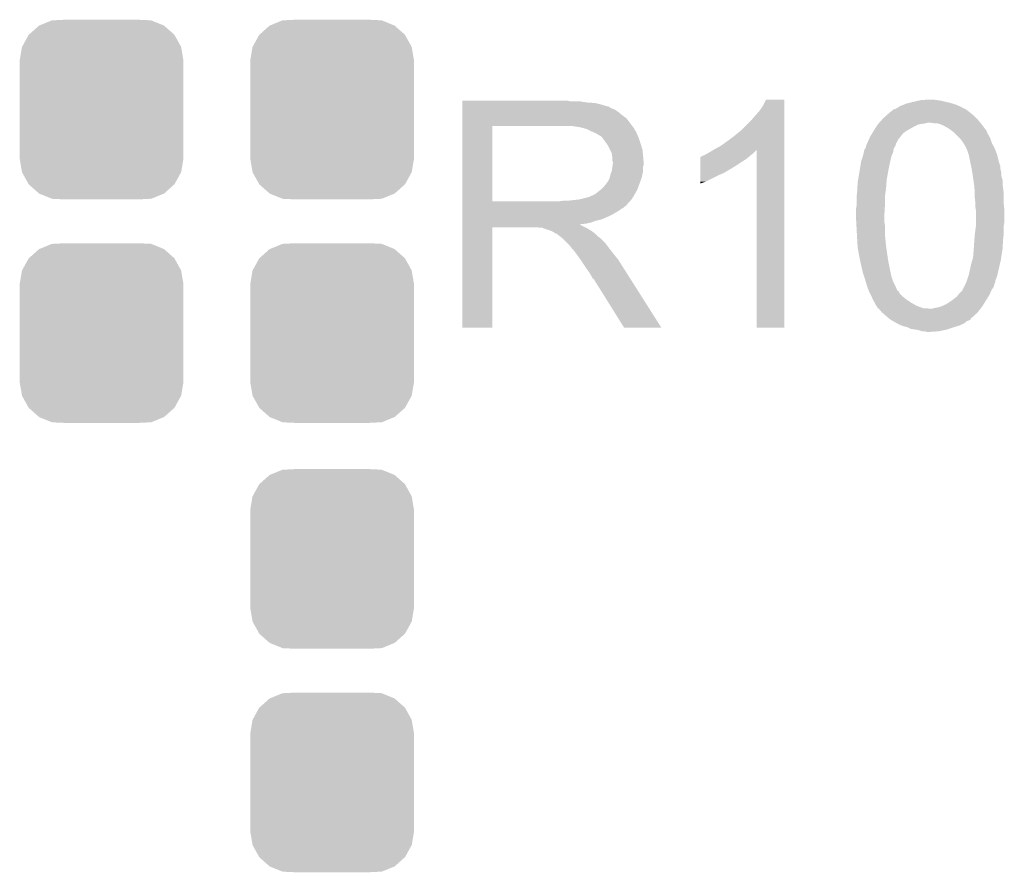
# Model space of a CAD drawing. Extents: x -4 to 126, y -8 to 66.
# Tile 89 of 256: x 43.92 to 48.15, y -1.17 to 2.49. Entities that reach past the tile are written whole.
import ezdxf

# ---------------------------------------------------------------- set-up
doc = ezdxf.new("R2010")
doc.units = 0
doc.layers.get('0').update_dxf_attribs({"linetype": 'CONTINUOUS'})
doc.layers.add('CLICKER_2_FOR_TMPM4L4A_V104_GTO', color=11, linetype='CONTINUOUS')
doc.layers.add('CLICKER_2_FOR_TMPM4L4A_V104_GTS', color=8, linetype='CONTINUOUS')

# ---------------------------------------------------------------- blocks, each defined once
blk = doc.blocks.new('CUSTOM_193')
for points in [[(-0.267216, 0.361152), (-0.213724, 0.383108), (0.26779, 0.361152), (0.21312, 0.383108)], [(-0.213724, 0.383108), (-0.20803, 0.383392), (0.21312, 0.383108), (0.212412, 0.383392)], [(-0.20803, 0.383392), (-0.154122, 0.38608), (0.212412, 0.383392), (0.154132, 0.38608)], [(-0.312264, 0.321732), (-0.26893, 0.360448), (0.312592, 0.321732), (0.268592, 0.360448)], [(-0.26893, 0.360448), (-0.267216, 0.361152), (0.268592, 0.360448), (0.26779, 0.361152)], [(-0.341452, 0.269636), (-0.313432, 0.320688), (0.341702, 0.269636), (0.313176, 0.320688)], [(-0.313432, 0.320688), (-0.312264, 0.321732), (0.313176, 0.320688), (0.312592, 0.321732)], [(-0.35179, 0.21082), (-0.342144, 0.268372), (0.35179, 0.21082), (0.34192, 0.268372)], [(-0.342144, 0.268372), (-0.341452, 0.269636), (0.34192, 0.268372), (0.341702, 0.269636)], [(-0.35179, 0.20955), (-0.35179, 0.21082), (0.35179, 0.20955), (0.35179, 0.21082)], [(-0.35179, -0.20955), (-0.35179, 0.20955), (0.35179, -0.20955), (0.35179, 0.20955)], [(-0.35179, -0.21082), (-0.35179, -0.20955), (0.35179, -0.21082), (0.35179, -0.20955)], [(-0.34192, -0.268358), (-0.35179, -0.21082), (0.342148, -0.268358), (0.35179, -0.21082)], [(-0.341702, -0.269636), (-0.34192, -0.268358), (0.341446, -0.269636), (0.342148, -0.268358)], [(-0.313184, -0.320676), (-0.341702, -0.269636), (0.31344, -0.320676), (0.341446, -0.269636)], [(-0.312594, -0.321732), (-0.313184, -0.320676), (0.312258, -0.321732), (0.31344, -0.320676)], [(-0.268602, -0.36044), (-0.312594, -0.321732), (0.26894, -0.36044), (0.312258, -0.321732)], [(-0.267792, -0.361154), (-0.268602, -0.36044), (0.2672, -0.361154), (0.26894, -0.36044)], [(-0.213136, -0.383104), (-0.267792, -0.361154), (0.213734, -0.383104), (0.2672, -0.361154)], [(-0.212414, -0.383394), (-0.213136, -0.383104), (0.207926, -0.383394), (0.213734, -0.383104)], [(-0.154122, -0.38608), (-0.212414, -0.383394), (0.154132, -0.38608), (0.207926, -0.383394)]]:
    blk.add_solid(points)

msp = doc.modelspace()

# ---------------------------------------------------------------- linework, layer by layer
at = {"layer": 'CLICKER_2_FOR_TMPM4L4A_V104_GTO'}
for points in [[(45.82162, 2.14122), (45.821622, 2.14376), (46.286422, 2.14122), (46.273722, 2.14376)], [(45.82162, 2.13614), (45.82162, 2.14122), (46.357538, 2.13614), (46.327062, 2.14122)], [(45.82162, 2.1336), (45.82162, 2.13614), (46.3931, 2.1336), (46.357538, 2.13614)], [(45.82162, 2.12598), (45.82162, 2.1336), (46.423578, 2.12598), (46.3931, 2.1336)], [(45.82162, 2.1209), (45.82162, 2.12598), (46.438822, 2.1209), (46.423578, 2.12598)], [(45.82162, 2.11836), (45.82162, 2.1209), (46.451522, 2.11836), (46.438822, 2.1209)], [(45.82162, 2.118338), (45.82162, 2.11836), (46.45406, 2.118338), (46.451522, 2.11836)], [(45.82162, 2.115814), (45.82162, 2.118338), (46.454074, 2.115814), (46.45406, 2.118338)], [(45.82162, 2.11074), (45.82162, 2.115814), (46.46422, 2.11074), (46.454074, 2.115814)], [(47.09922, 2.10058), (47.11446, 2.123442), (47.205898, 2.10058), (47.205898, 2.123442)], [(47.11446, 2.123442), (47.127162, 2.148818), (47.205898, 2.123442), (47.2059, 2.148818)], [(47.127162, 2.148818), (47.127174, 2.14884), (47.2059, 2.148818), (47.127174, 2.14884)], [(47.69154, 2.113276), (47.695576, 2.115798), (47.970456, 2.113276), (47.97044, 2.115798)], [(47.695576, 2.115798), (47.69561, 2.11582), (47.97044, 2.115798), (47.967904, 2.11582)], [(47.69561, 2.11582), (47.70374, 2.1209), (47.967904, 2.11582), (47.956472, 2.1209)], [(47.70374, 2.1209), (47.71644, 2.12598), (47.956472, 2.1209), (47.945038, 2.12598)], [(47.71644, 2.12598), (47.729142, 2.13106), (47.945038, 2.12598), (47.929796, 2.13106)], [(47.729142, 2.13106), (47.739292, 2.133598), (47.929796, 2.13106), (47.92218, 2.133598)], [(47.739292, 2.133598), (47.75962, 2.13868), (47.92218, 2.133598), (47.89932, 2.13868)], [(47.75962, 2.13868), (47.781632, 2.14376), (47.89932, 2.13868), (47.879, 2.14376)], [(47.781632, 2.14376), (47.79264, 2.1463), (47.879, 2.14376), (47.86122, 2.1463)], [(47.79264, 2.1463), (47.830738, 2.14884), (47.86122, 2.1463), (47.84344, 2.14884)], [(45.82162, 2.105658), (45.82162, 2.11074), (46.476922, 2.105658), (46.46422, 2.11074)], [(45.82162, 2.0955), (45.82162, 2.105658), (46.49216, 2.0955), (46.476922, 2.105658)], [(45.82162, 2.0828), (45.82162, 2.0955), (46.5074, 2.0828), (46.49216, 2.0955)], [(45.82162, 2.067558), (45.82162, 2.0828), (46.527722, 2.067558), (46.5074, 2.0828)], [(47.06366, 2.05994), (47.09922, 2.10058), (47.205898, 2.05994), (47.205898, 2.10058)], [(47.63008, 2.06756), (47.644192, 2.080262), (48.0314, 2.06756), (48.018698, 2.080262)], [(47.644192, 2.080262), (47.65548, 2.09042), (48.018698, 2.080262), (48.00651, 2.09042)], [(47.65548, 2.09042), (47.65802, 2.09296), (48.00651, 2.09042), (48.00346, 2.09296)], [(47.65802, 2.09296), (47.660564, 2.095502), (48.00346, 2.09296), (48.000284, 2.095502)], [(47.660564, 2.095502), (47.66564, 2.098042), (48.000284, 2.095502), (47.997108, 2.098042)], [(47.66564, 2.098042), (47.67072, 2.10312), (47.997108, 2.098042), (47.99076, 2.10312)], [(47.67072, 2.10312), (47.673266, 2.105662), (47.99076, 2.10312), (47.986526, 2.105662)], [(47.673266, 2.105662), (47.683422, 2.108202), (47.986526, 2.105662), (47.982292, 2.108202)], [(47.683422, 2.108202), (47.687482, 2.11074), (47.982292, 2.108202), (47.978062, 2.11074)], [(47.687482, 2.11074), (47.69154, 2.113276), (47.978062, 2.11074), (47.970456, 2.113276)], [(45.821612, 1.711982), (45.821618, 2.03452), (45.95114, 1.711982), (45.951142, 2.03452)], [(45.821618, 2.04724), (45.82162, 2.067558), (46.54296, 2.04724), (46.527722, 2.067558)], [(45.821618, 2.03454), (45.821618, 2.04724), (46.552838, 2.03454), (46.54296, 2.04724)], [(45.821618, 2.03452), (45.821618, 2.03454), (45.951142, 2.03452), (46.25848, 2.03454)], [(46.329602, 2.02946), (46.296582, 2.03454), (46.556788, 2.02946), (46.552838, 2.03454)], [(47.020478, 2.016758), (47.06366, 2.05994), (47.205896, 2.016758), (47.205898, 2.05994)], [(47.592672, 2.0193), (47.600754, 2.032), (47.7393, 2.0193), (47.76216, 2.032)], [(47.600754, 2.032), (47.60722, 2.04216), (47.76216, 2.032), (47.782484, 2.04216)], [(47.60722, 2.04216), (47.607222, 2.042162), (47.782484, 2.04216), (47.782496, 2.042162)], [(47.607222, 2.042162), (47.609506, 2.0447), (47.782496, 2.042162), (47.80026, 2.0447)], [(47.609506, 2.0447), (47.611792, 2.047242), (47.80026, 2.0447), (47.815502, 2.047242)], [(47.611792, 2.047242), (47.614078, 2.04978), (47.815502, 2.047242), (47.823124, 2.04978)], [(47.614078, 2.04978), (47.625508, 2.06248), (48.047368, 2.04978), (48.03648, 2.06248)], [(47.625508, 2.06248), (47.63008, 2.06756), (48.03648, 2.06248), (48.0314, 2.06756)], [(47.845982, 2.04724), (47.830738, 2.04978), (48.049546, 2.04724), (48.047368, 2.04978)], [(47.861222, 2.047238), (47.845982, 2.04724), (48.049548, 2.047238), (48.049546, 2.04724)], [(47.868832, 2.044702), (47.861222, 2.047238), (48.05172, 2.044702), (48.049548, 2.047238)], [(47.87646, 2.04216), (47.868832, 2.044702), (48.053628, 2.04216), (48.05172, 2.044702)], [(47.889162, 2.03708), (47.87646, 2.04216), (48.057438, 2.03708), (48.053628, 2.04216)], [(47.912022, 2.02438), (47.889162, 2.03708), (48.066962, 2.02438), (48.057438, 2.03708)], [(46.348242, 2.024376), (46.329602, 2.02946), (46.56074, 2.024376), (46.556788, 2.02946)], [(46.35754, 2.02184), (46.348242, 2.024376), (46.560744, 2.02184), (46.56074, 2.024376)], [(46.357552, 2.021834), (46.35754, 2.02184), (46.560744, 2.021834), (46.560744, 2.02184)], [(46.37786, 2.01168), (46.357552, 2.021834), (46.56836, 2.01168), (46.560744, 2.021834)], [(46.39564, 2.00406), (46.37786, 2.01168), (46.571408, 2.00406), (46.56836, 2.01168)], [(46.40411, 1.99898), (46.39564, 2.00406), (46.57344, 1.99898), (46.571408, 2.00406)], [(46.40834, 1.996442), (46.40411, 1.99898), (46.574528, 1.996442), (46.57344, 1.99898)], [(46.415964, 1.99136), (46.40834, 1.996442), (46.576706, 1.99136), (46.574528, 1.996442)], [(46.418504, 1.991352), (46.415964, 1.99136), (46.57671, 1.991352), (46.576706, 1.99136)], [(46.42612, 1.9812), (46.418504, 1.991352), (46.58106, 1.9812), (46.57671, 1.991352)], [(46.96206, 1.97104), (46.99254, 1.9939), (47.205896, 1.97104), (47.205896, 1.9939)], [(46.99254, 1.9939), (47.020478, 2.016758), (47.205896, 1.9939), (47.205896, 2.016758)], [(47.569684, 1.97866), (47.5742, 1.98882), (47.69612, 1.97866), (47.704248, 1.98882)], [(47.5742, 1.98882), (47.583344, 2.004062), (47.704248, 1.98882), (47.716442, 2.004062)], [(47.583344, 2.004062), (47.587916, 2.011682), (47.716442, 2.004062), (47.726602, 2.011682)], [(47.587916, 2.011682), (47.58944, 2.01422), (47.726602, 2.011682), (47.730832, 2.01422)], [(47.58944, 2.01422), (47.592672, 2.0193), (47.730832, 2.01422), (47.7393, 2.0193)], [(47.915408, 2.02184), (47.912022, 2.02438), (48.0695, 2.02184), (48.066962, 2.02438)], [(47.925566, 2.01422), (47.915408, 2.02184), (48.07458, 2.01422), (48.0695, 2.02184)], [(47.93234, 2.009138), (47.925566, 2.01422), (48.076614, 2.009138), (48.07458, 2.01422)], [(47.93996, 2.001518), (47.93234, 2.009138), (48.07966, 2.001518), (48.076614, 2.009138)], [(47.95774, 1.983738), (47.93996, 2.001518), (48.08982, 1.983738), (48.07966, 2.001518)], [(46.43374, 1.97104), (46.42612, 1.9812), (46.584448, 1.97104), (46.58106, 1.9812)], [(46.442812, 1.95834), (46.43374, 1.97104), (46.58868, 1.95834), (46.584448, 1.97104)], [(46.44644, 1.953258), (46.442812, 1.95834), (46.590206, 1.953258), (46.58868, 1.95834)], [(46.4566, 1.932938), (46.44644, 1.953258), (46.5963, 1.932938), (46.590206, 1.953258)], [(46.90618, 1.93548), (46.934122, 1.95072), (47.205894, 1.93548), (47.205894, 1.95072)], [(46.934122, 1.95072), (46.96206, 1.97104), (47.205894, 1.95072), (47.205896, 1.97104)], [(47.556418, 1.94564), (47.557688, 1.950722), (47.680372, 1.94564), (47.683422, 1.950722)], [(47.557688, 1.950722), (47.55896, 1.955802), (47.683422, 1.950722), (47.68469, 1.955802)], [(47.55896, 1.955802), (47.5615, 1.960884), (47.68469, 1.955802), (47.685962, 1.960884)], [(47.5615, 1.960884), (47.56404, 1.96596), (47.685962, 1.960884), (47.689344, 1.96596)], [(47.56404, 1.96596), (47.565168, 1.968502), (47.689344, 1.96596), (47.69104, 1.968502)], [(47.565168, 1.968502), (47.569684, 1.97866), (47.69104, 1.968502), (47.69612, 1.97866)], [(47.965362, 1.976116), (47.95774, 1.983738), (48.092362, 1.976116), (48.08982, 1.983738)], [(47.967914, 1.97104), (47.965362, 1.976116), (48.094054, 1.97104), (48.092362, 1.976116)], [(47.97044, 1.971018), (47.967914, 1.97104), (48.09406, 1.971018), (48.094054, 1.97104)], [(47.970444, 1.968494), (47.97044, 1.971018), (48.094902, 1.968494), (48.09406, 1.971018)], [(47.975522, 1.960878), (47.970444, 1.968494), (48.09744, 1.960878), (48.094902, 1.968494)], [(47.9806, 1.953258), (47.975522, 1.960878), (48.101674, 1.953258), (48.09744, 1.960878)], [(47.98822, 1.938018), (47.9806, 1.953258), (48.11014, 1.938018), (48.101674, 1.953258)], [(46.46422, 1.917696), (46.4566, 1.932938), (46.597826, 1.917696), (46.5963, 1.932938)], [(46.465672, 1.90754), (46.46422, 1.917696), (46.59884, 1.90754), (46.597826, 1.917696)], [(46.46676, 1.899918), (46.465672, 1.90754), (46.599476, 1.899918), (46.59884, 1.90754)], [(46.847766, 1.902466), (46.8503, 1.905), (47.052998, 1.902466), (47.05604, 1.905)], [(46.8503, 1.905), (46.850304, 1.905002), (47.05604, 1.905), (47.056042, 1.905002)], [(46.850304, 1.905002), (46.855382, 1.90754), (47.056042, 1.905002), (47.059214, 1.90754)], [(46.855382, 1.90754), (46.863004, 1.910082), (47.059214, 1.90754), (47.062392, 1.910082)], [(46.863004, 1.910082), (46.870618, 1.915158), (47.062392, 1.910082), (47.068738, 1.915158)], [(46.870618, 1.915158), (46.870622, 1.91516), (47.068738, 1.915158), (47.06874, 1.91516)], [(46.870622, 1.91516), (46.880778, 1.92024), (47.06874, 1.91516), (47.07382, 1.92024)], [(46.880778, 1.92024), (46.897702, 1.930394), (47.07382, 1.92024), (47.083974, 1.930394)], [(46.897702, 1.930394), (46.897712, 1.9304), (47.083974, 1.930394), (47.086498, 1.9304)], [(46.897712, 1.9304), (46.90618, 1.93548), (47.205894, 1.9304), (47.205894, 1.93548)], [(47.08652, 1.168422), (47.086498, 1.9304), (47.205878, 1.168422), (47.205894, 1.9304)], [(47.536102, 1.884682), (47.542872, 1.905002), (47.661124, 1.884682), (47.665642, 1.905002)], [(47.542872, 1.905002), (47.543718, 1.90754), (47.665642, 1.905002), (47.666728, 1.90754)], [(47.543718, 1.90754), (47.547528, 1.922782), (47.666728, 1.90754), (47.67326, 1.922782)], [(47.547528, 1.922782), (47.5488, 1.927862), (47.67326, 1.922782), (47.674106, 1.927862)], [(47.5488, 1.927862), (47.548806, 1.932946), (47.674106, 1.927862), (47.674954, 1.932946)], [(47.548806, 1.932946), (47.553878, 1.938022), (47.674954, 1.932946), (47.675802, 1.938022)], [(47.553878, 1.938022), (47.55388, 1.938024), (47.675802, 1.938022), (47.675802, 1.938024)], [(47.55388, 1.938024), (47.556418, 1.94564), (47.675802, 1.938024), (47.680372, 1.94564)], [(47.99076, 1.932938), (47.98822, 1.938018), (48.111988, 1.932938), (48.11014, 1.938018)], [(47.99838, 1.910078), (47.99076, 1.932938), (48.1203, 1.910078), (48.111988, 1.932938)], [(48.00346, 1.88468), (47.99838, 1.910078), (48.12665, 1.88468), (48.1203, 1.910078)], [(46.464218, 1.841498), (46.46712, 1.861816), (46.59884, 1.841498), (46.59884, 1.861816)], [(46.466762, 1.887218), (46.46676, 1.899918), (46.600534, 1.887218), (46.599476, 1.899918)], [(46.4693, 1.879596), (46.466762, 1.887218), (46.60117, 1.879596), (46.600534, 1.887218)], [(46.46712, 1.861816), (46.467846, 1.866896), (46.59884, 1.861816), (46.601378, 1.866896)], [(46.467846, 1.866896), (46.4693, 1.87706), (46.601378, 1.866896), (46.601378, 1.87706)], [(46.4693, 1.877062), (46.4693, 1.879596), (46.60138, 1.877062), (46.60117, 1.879596)], [(46.4693, 1.87706), (46.4693, 1.877062), (46.601378, 1.87706), (46.60138, 1.877062)], [(46.84523, 1.84912), (46.845234, 1.86436), (46.972216, 1.84912), (46.997622, 1.86436)], [(46.845234, 1.86436), (46.845236, 1.8796), (46.997622, 1.86436), (47.02048, 1.8796)], [(46.845236, 1.8796), (46.84524, 1.8923), (47.02048, 1.8796), (47.040798, 1.8923)], [(46.84524, 1.8923), (46.845242, 1.90246), (47.040798, 1.8923), (47.05299, 1.90246)], [(46.845242, 1.90246), (46.847766, 1.902466), (47.05299, 1.90246), (47.052998, 1.902466)], [(47.531866, 1.85928), (47.536102, 1.884682), (47.65548, 1.85928), (47.661124, 1.884682)], [(48.00459, 1.879598), (48.00346, 1.88468), (48.12792, 1.879598), (48.12665, 1.88468)], [(48.005156, 1.877054), (48.00459, 1.879598), (48.127926, 1.877054), (48.12792, 1.879598)], [(48.00572, 1.874514), (48.005156, 1.877054), (48.13046, 1.874514), (48.127926, 1.877054)], [(48.006848, 1.869436), (48.00572, 1.874514), (48.130462, 1.869436), (48.13046, 1.874514)], [(48.007978, 1.864356), (48.006848, 1.869436), (48.133, 1.864356), (48.130462, 1.869436)], [(48.00854, 1.86182), (48.007978, 1.864356), (48.133, 1.86182), (48.133, 1.864356)], [(48.009926, 1.854198), (48.00854, 1.86182), (48.133, 1.854198), (48.133, 1.86182)], [(46.456598, 1.8161), (46.45914, 1.828798), (46.593758, 1.8161), (46.596298, 1.828798)], [(46.45914, 1.828798), (46.464218, 1.841498), (46.596298, 1.828798), (46.59884, 1.841498)], [(46.84522, 1.79578), (46.845226, 1.82626), (46.868078, 1.79578), (46.92904, 1.82626)], [(46.845226, 1.82626), (46.845228, 1.83388), (46.92904, 1.82626), (46.946818, 1.83388)], [(46.845228, 1.83388), (46.84523, 1.8415), (46.946818, 1.83388), (46.959522, 1.8415)], [(46.84523, 1.849098), (46.84523, 1.84912), (46.96968, 1.849098), (46.972216, 1.84912)], [(46.84523, 1.846574), (46.84523, 1.849098), (46.969666, 1.846574), (46.96968, 1.849098)], [(46.84523, 1.8415), (46.84523, 1.846574), (46.959522, 1.8415), (46.969666, 1.846574)], [(47.522552, 1.803402), (47.531866, 1.85928), (47.64532, 1.803402), (47.65548, 1.85928)], [(48.011774, 1.84404), (48.009926, 1.854198), (48.13554, 1.84404), (48.133, 1.854198)], [(48.01362, 1.83388), (48.011774, 1.84404), (48.137572, 1.83388), (48.13554, 1.84404)], [(48.013984, 1.831338), (48.01362, 1.83388), (48.13808, 1.831338), (48.137572, 1.83388)], [(48.015798, 1.818638), (48.013984, 1.831338), (48.138082, 1.818638), (48.13808, 1.831338)], [(46.4312, 1.77546), (46.441358, 1.788158), (46.57898, 1.77546), (46.583598, 1.788158)], [(46.441358, 1.788158), (46.443898, 1.7907), (46.583598, 1.788158), (46.584522, 1.7907)], [(46.443898, 1.7907), (46.44644, 1.795778), (46.584522, 1.7907), (46.586368, 1.795778)], [(46.44644, 1.795778), (46.451518, 1.803398), (46.586368, 1.795778), (46.589138, 1.803398)], [(46.451518, 1.803398), (46.456598, 1.816098), (46.589138, 1.803398), (46.593756, 1.816098)], [(46.456598, 1.816098), (46.456598, 1.8161), (46.593756, 1.816098), (46.593758, 1.8161)], [(46.84522, 1.78819), (46.84522, 1.79578), (46.84522, 1.78819), (46.868078, 1.79578)], [(47.519364, 1.76784), (47.52086, 1.793242), (47.64278, 1.76784), (47.644594, 1.793242)], [(47.52086, 1.793242), (47.522552, 1.803402), (47.644594, 1.793242), (47.64532, 1.803402)], [(48.017976, 1.803396), (48.015798, 1.818638), (48.14316, 1.803396), (48.138082, 1.818638)], [(48.020516, 1.78562), (48.017976, 1.803396), (48.14316, 1.78562), (48.14316, 1.803396)], [(48.02124, 1.78054), (48.020516, 1.78562), (48.143796, 1.78054), (48.14316, 1.78562)], [(48.022626, 1.7653), (48.02124, 1.78054), (48.1457, 1.7653), (48.143796, 1.78054)], [(46.367696, 1.72974), (46.375316, 1.734818), (46.555662, 1.72974), (46.558624, 1.734818)], [(46.375316, 1.734818), (46.382938, 1.73736), (46.558624, 1.734818), (46.560106, 1.73736)], [(46.382938, 1.73736), (46.393098, 1.742438), (46.560106, 1.73736), (46.563068, 1.742438)], [(46.393098, 1.742438), (46.415322, 1.760218), (46.563068, 1.742438), (46.57344, 1.760218)], [(46.415322, 1.760218), (46.418498, 1.762758), (46.57344, 1.760218), (46.574362, 1.762758)], [(46.418498, 1.762758), (46.4312, 1.77546), (46.574362, 1.762758), (46.57898, 1.77546)], [(47.516344, 1.73228), (47.51832, 1.75006), (47.6377, 1.73228), (47.64024, 1.75006)], [(47.51832, 1.75006), (47.519364, 1.76784), (47.64024, 1.75006), (47.64278, 1.76784)], [(48.02378, 1.752602), (48.022626, 1.7653), (48.147514, 1.752602), (48.1457, 1.7653)], [(48.02378, 1.747518), (48.02378, 1.752602), (48.14824, 1.747518), (48.147514, 1.752602)], [(48.02378, 1.72974), (48.02378, 1.747518), (48.14824, 1.72974), (48.14824, 1.747518)], [(45.82161, 1.69926), (45.821612, 1.701794), (46.532778, 1.69926), (46.5328, 1.701794)], [(45.82161, 1.699246), (45.82161, 1.69926), (46.530254, 1.699246), (46.532778, 1.69926)], [(45.82161, 1.69418), (45.82161, 1.699246), (46.527716, 1.69418), (46.530254, 1.699246)], [(45.82161, 1.689098), (45.82161, 1.69418), (46.520098, 1.689098), (46.527716, 1.69418)], [(45.821612, 1.71196), (45.821612, 1.711982), (46.240698, 1.71196), (45.95114, 1.711982)], [(45.821612, 1.701794), (45.821612, 1.71196), (46.5328, 1.701794), (46.54296, 1.71196)], [(46.240698, 1.71196), (46.258464, 1.714498), (46.54296, 1.71196), (46.545498, 1.714498)], [(46.258464, 1.714498), (46.25848, 1.7145), (46.545498, 1.714498), (46.545498, 1.7145)], [(46.278798, 1.7145), (46.324518, 1.71958), (46.545498, 1.7145), (46.548886, 1.71958)], [(46.324518, 1.71958), (46.365158, 1.72974), (46.548886, 1.71958), (46.555662, 1.72974)], [(47.51578, 1.7272), (47.516344, 1.73228), (47.6377, 1.7272), (47.6377, 1.73228)], [(47.51578, 1.691642), (47.51578, 1.7272), (47.6377, 1.691642), (47.6377, 1.7272)], [(48.02632, 1.706878), (48.02378, 1.72974), (48.14824, 1.706878), (48.14824, 1.72974)], [(48.02632, 1.7018), (48.02632, 1.706878), (48.14824, 1.7018), (48.14824, 1.706878)], [(48.02632, 1.6891), (48.02632, 1.7018), (48.149512, 1.6891), (48.14824, 1.7018)], [(45.82161, 1.684018), (45.82161, 1.689098), (46.515016, 1.684018), (46.520098, 1.689098)], [(45.82161, 1.678938), (45.82161, 1.684018), (46.50486, 1.678938), (46.515016, 1.684018)], [(45.82161, 1.671318), (45.82161, 1.678938), (46.494698, 1.671318), (46.50486, 1.678938)], [(45.82161, 1.65608), (45.82161, 1.671318), (46.4693, 1.65608), (46.494698, 1.671318)], [(45.82161, 1.64846), (45.82161, 1.65608), (46.45406, 1.64846), (46.4693, 1.65608)], [(47.51324, 1.676402), (47.515778, 1.691638), (47.636802, 1.676402), (47.6377, 1.691638)], [(47.51324, 1.64846), (47.51324, 1.676402), (47.63516, 1.64846), (47.636802, 1.676402)], [(47.515778, 1.691638), (47.51578, 1.691642), (47.6377, 1.691638), (47.6377, 1.691642)], [(48.028134, 1.676402), (48.02632, 1.6891), (48.15078, 1.676402), (48.149512, 1.6891)], [(48.02886, 1.671318), (48.028134, 1.676402), (48.15078, 1.671318), (48.15078, 1.676402)], [(48.02886, 1.620518), (48.02886, 1.671318), (48.15078, 1.620518), (48.15078, 1.671318)], [(45.821608, 1.610358), (45.82161, 1.612866), (46.329604, 1.610358), (46.327092, 1.612866)], [(45.821608, 1.607818), (45.821608, 1.610358), (46.334682, 1.607818), (46.329604, 1.610358)], [(45.821608, 1.60274), (45.821608, 1.607818), (46.3423, 1.60274), (46.334682, 1.607818)], [(45.82161, 1.63322), (45.82161, 1.64846), (46.418498, 1.63322), (46.45406, 1.64846)], [(45.82161, 1.628138), (45.82161, 1.63322), (46.395638, 1.628138), (46.418498, 1.63322)], [(45.82161, 1.62052), (45.82161, 1.628138), (46.375318, 1.62052), (46.395638, 1.628138)], [(45.82161, 1.61544), (45.82161, 1.62052), (46.352458, 1.61544), (46.375318, 1.62052)], [(45.82161, 1.612866), (45.82161, 1.61544), (46.327092, 1.612866), (46.352458, 1.61544)], [(47.51324, 1.648458), (47.51324, 1.64846), (47.63516, 1.648458), (47.63516, 1.64846)], [(47.514444, 1.625602), (47.51324, 1.648458), (47.63516, 1.625602), (47.63516, 1.648458)], [(47.515246, 1.610362), (47.514444, 1.625602), (47.6377, 1.610362), (47.63516, 1.625602)], [(47.51578, 1.6002), (47.515246, 1.610362), (47.6377, 1.6002), (47.6377, 1.610362)], [(48.02886, 1.60528), (48.02886, 1.620518), (48.14824, 1.60528), (48.15078, 1.620518)], [(45.8216, 1.168422), (45.821608, 1.600178), (45.951118, 1.168422), (45.95114, 1.600178)], [(45.821608, 1.6002), (45.821608, 1.60274), (46.348652, 1.6002), (46.3423, 1.60274)], [(45.821608, 1.600178), (45.821608, 1.6002), (45.95114, 1.600178), (46.144178, 1.6002)], [(46.154338, 1.59766), (46.144178, 1.6002), (46.355002, 1.59766), (46.348652, 1.6002)], [(46.169574, 1.595126), (46.167034, 1.59766), (46.359226, 1.595126), (46.355002, 1.59766)], [(46.172116, 1.59512), (46.169574, 1.595126), (46.359236, 1.59512), (46.359226, 1.595126)], [(46.202598, 1.58496), (46.172116, 1.59512), (46.376168, 1.58496), (46.359236, 1.59512)], [(46.207678, 1.58242), (46.202598, 1.58496), (46.3804, 1.58242), (46.376168, 1.58496)], [(46.212758, 1.57988), (46.207678, 1.58242), (46.383576, 1.57988), (46.3804, 1.58242)], [(46.220378, 1.574802), (46.212758, 1.57988), (46.389924, 1.574802), (46.383576, 1.57988)], [(46.225456, 1.572262), (46.220378, 1.574802), (46.393098, 1.572262), (46.389924, 1.574802)], [(46.227994, 1.57226), (46.225456, 1.572262), (46.3931, 1.57226), (46.393098, 1.572262)], [(46.23054, 1.569722), (46.227994, 1.57226), (46.395638, 1.569722), (46.3931, 1.57226)], [(46.2407, 1.5621), (46.23054, 1.569722), (46.40326, 1.5621), (46.395638, 1.569722)], [(47.517474, 1.569718), (47.51578, 1.6002), (47.6377, 1.569718), (47.6377, 1.6002)], [(47.51832, 1.55448), (47.517474, 1.569718), (47.639224, 1.55448), (47.6377, 1.569718)], [(48.02251, 1.5494), (48.02378, 1.56718), (48.1457, 1.5494), (48.147922, 1.56718)], [(48.02378, 1.56718), (48.024118, 1.56972), (48.147922, 1.56718), (48.14824, 1.56972)], [(48.024118, 1.56972), (48.028858, 1.605278), (48.14824, 1.56972), (48.14824, 1.605278)], [(48.028858, 1.605278), (48.02886, 1.60528), (48.14824, 1.605278), (48.14824, 1.60528)], [(46.243876, 1.55956), (46.2407, 1.5621), (46.4058, 1.55956), (46.40326, 1.5621)], [(46.250228, 1.554478), (46.243876, 1.55956), (46.413422, 1.554478), (46.4058, 1.55956)], [(46.253398, 1.551942), (46.250228, 1.554478), (46.415958, 1.551942), (46.413422, 1.554478)], [(46.276262, 1.529078), (46.253398, 1.551942), (46.43882, 1.529078), (46.415958, 1.551942)], [(46.283878, 1.52146), (46.276262, 1.529078), (46.444536, 1.52146), (46.43882, 1.529078)], [(47.520412, 1.51892), (47.51832, 1.55448), (47.64278, 1.51892), (47.639224, 1.55448)], [(48.019424, 1.50622), (48.02251, 1.5494), (48.14316, 1.50622), (48.1457, 1.5494)], [(46.291498, 1.5113), (46.283878, 1.52146), (46.452156, 1.5113), (46.444536, 1.52146)], [(46.29277, 1.50876), (46.291498, 1.5113), (46.45406, 1.50876), (46.452156, 1.5113)], [(46.294034, 1.506234), (46.29277, 1.50876), (46.456026, 1.506234), (46.45406, 1.50876)], [(46.29657, 1.50622), (46.294034, 1.506234), (46.456036, 1.50622), (46.456026, 1.506234)], [(46.311816, 1.4859), (46.29657, 1.50622), (46.47184, 1.4859), (46.456036, 1.50622)], [(46.32706, 1.46558), (46.311816, 1.4859), (46.488096, 1.46558), (46.47184, 1.4859)], [(47.52086, 1.5113), (47.520412, 1.51892), (47.64387, 1.5113), (47.64278, 1.51892)], [(47.52848, 1.47066), (47.52086, 1.5113), (47.649676, 1.47066), (47.64387, 1.5113)], [(48.01616, 1.468118), (48.0187, 1.49606), (48.137142, 1.468118), (48.141554, 1.49606)], [(48.0187, 1.49606), (48.019424, 1.50622), (48.141554, 1.49606), (48.14316, 1.50622)], [(46.330448, 1.460498), (46.32706, 1.46558), (46.49216, 1.460498), (46.488096, 1.46558)], [(46.349074, 1.43256), (46.330448, 1.460498), (46.50994, 1.43256), (46.49216, 1.460498)], [(47.52957, 1.46558), (47.52848, 1.47066), (47.6504, 1.46558), (47.649676, 1.47066)], [(47.535556, 1.43764), (47.52957, 1.46558), (47.65548, 1.43764), (47.6504, 1.46558)], [(48.002328, 1.41478), (48.00854, 1.44272), (48.12538, 1.41478), (48.131954, 1.44272)], [(48.00854, 1.44272), (48.013112, 1.45796), (48.131954, 1.44272), (48.13554, 1.45796)], [(48.013112, 1.45796), (48.01616, 1.468118), (48.13554, 1.45796), (48.137142, 1.468118)], [(46.35754, 1.41986), (46.349074, 1.43256), (46.517998, 1.41986), (46.50994, 1.43256)], [(46.37024, 1.402082), (46.35754, 1.41986), (46.529278, 1.402082), (46.517998, 1.41986)], [(46.3804, 1.384298), (46.37024, 1.402082), (46.540562, 1.384298), (46.529278, 1.402082)], [(47.5361, 1.4351), (47.535556, 1.43764), (47.655988, 1.4351), (47.65548, 1.43764)], [(47.541378, 1.41224), (47.5361, 1.4351), (47.66056, 1.41224), (47.655988, 1.4351)], [(47.543722, 1.40208), (47.541378, 1.41224), (47.662818, 1.40208), (47.66056, 1.41224)], [(47.547954, 1.389382), (47.543722, 1.40208), (47.66564, 1.389382), (47.662818, 1.40208)], [(47.996684, 1.391918), (47.998378, 1.397), (48.120298, 1.391918), (48.121426, 1.397)], [(47.998378, 1.397), (48.002328, 1.41478), (48.121426, 1.397), (48.12538, 1.41478)], [(46.382938, 1.379226), (46.3804, 1.384298), (46.54378, 1.379226), (46.540562, 1.384298)], [(46.388014, 1.376682), (46.382938, 1.379226), (46.545394, 1.376682), (46.54378, 1.379226)], [(46.390562, 1.3716), (46.388014, 1.376682), (46.548618, 1.3716), (46.545394, 1.376682)], [(46.517558, 1.16841), (46.390562, 1.3716), (46.677534, 1.16841), (46.548618, 1.3716)], [(47.55388, 1.3716), (47.547954, 1.389382), (47.671568, 1.3716), (47.66564, 1.389382)], [(47.555404, 1.366522), (47.55388, 1.3716), (47.67326, 1.366522), (47.671568, 1.3716)], [(47.5615, 1.3462), (47.555404, 1.366522), (47.68342, 1.3462), (47.67326, 1.366522)], [(47.978056, 1.343656), (47.98314, 1.35382), (48.105058, 1.343656), (48.107602, 1.35382)], [(47.98314, 1.35382), (47.986186, 1.361438), (48.107602, 1.35382), (48.11014, 1.361438)], [(47.986186, 1.361438), (47.988218, 1.366516), (48.11014, 1.361438), (48.112678, 1.366516)], [(47.988218, 1.366516), (47.98822, 1.36652), (48.112678, 1.366516), (48.112678, 1.36652)], [(47.98822, 1.36652), (47.98991, 1.371596), (48.112678, 1.36652), (48.11268, 1.371596)], [(47.98991, 1.371596), (47.996684, 1.391918), (48.11268, 1.371596), (48.120298, 1.391918)], [(47.5615, 1.346198), (47.5615, 1.3462), (47.683422, 1.346198), (47.68342, 1.3462)], [(47.568166, 1.328426), (47.5615, 1.346198), (47.69104, 1.328426), (47.683422, 1.346198)], [(47.56912, 1.325882), (47.568166, 1.328426), (47.696114, 1.325882), (47.69104, 1.328426)], [(47.56912, 1.32588), (47.56912, 1.325882), (47.696116, 1.32588), (47.696114, 1.325882)], [(47.574198, 1.315724), (47.56912, 1.32588), (47.701198, 1.315724), (47.696116, 1.32588)], [(47.57928, 1.30556), (47.574198, 1.315724), (47.711362, 1.30556), (47.701198, 1.315724)], [(47.953674, 1.31064), (47.957738, 1.315718), (48.08728, 1.31064), (48.089536, 1.315718)], [(47.957738, 1.315718), (47.970434, 1.328414), (48.089536, 1.315718), (48.09518, 1.328414)], [(47.970434, 1.328414), (47.97044, 1.330954), (48.09518, 1.328414), (48.096308, 1.330954)], [(47.97044, 1.330954), (47.972976, 1.333498), (48.096308, 1.330954), (48.09744, 1.333498)], [(47.972976, 1.333498), (47.972978, 1.3335), (48.09744, 1.333498), (48.09744, 1.3335)], [(47.972978, 1.3335), (47.978056, 1.343656), (48.09744, 1.3335), (48.105058, 1.343656)], [(47.58037, 1.303018), (47.57928, 1.30556), (47.713902, 1.303018), (47.711362, 1.30556)], [(47.585814, 1.29032), (47.58037, 1.303018), (47.72914, 1.29032), (47.713902, 1.303018)], [(47.5869, 1.287782), (47.585814, 1.29032), (47.732948, 1.287782), (47.72914, 1.29032)], [(47.59452, 1.27508), (47.5869, 1.287782), (47.752, 1.27508), (47.732948, 1.287782)], [(47.59452, 1.275078), (47.59452, 1.27508), (47.752004, 1.275078), (47.752, 1.27508)], [(47.5996, 1.264922), (47.59452, 1.275078), (47.770284, 1.264922), (47.752004, 1.275078)], [(47.879, 1.259838), (47.90186, 1.27), (48.055874, 1.259838), (48.06234, 1.27)], [(47.90186, 1.27), (47.92472, 1.28524), (48.06234, 1.27), (48.07204, 1.28524)], [(47.92472, 1.28524), (47.93488, 1.29286), (48.07204, 1.28524), (48.076612, 1.29286)], [(47.93488, 1.29286), (47.947578, 1.303018), (48.076612, 1.29286), (48.082706, 1.303018)], [(47.947578, 1.303018), (47.953674, 1.31064), (48.082706, 1.303018), (48.08728, 1.31064)], [(47.601294, 1.26238), (47.5996, 1.264922), (47.774858, 1.26238), (47.770284, 1.264922)], [(47.604678, 1.257302), (47.601294, 1.26238), (47.788826, 1.257302), (47.774858, 1.26238)], [(47.607214, 1.252234), (47.604678, 1.257302), (47.802766, 1.252234), (47.788826, 1.257302)], [(47.60939, 1.252222), (47.607214, 1.252234), (47.802798, 1.252222), (47.802766, 1.252234)], [(47.609752, 1.25222), (47.60939, 1.252222), (47.815498, 1.25222), (47.802798, 1.252222)], [(47.61193, 1.24968), (47.609752, 1.25222), (47.830738, 1.24968), (47.815498, 1.25222)], [(47.624998, 1.23444), (47.61193, 1.24968), (48.035972, 1.23444), (48.048164, 1.24968)], [(47.627962, 1.2319), (47.624998, 1.23444), (48.03394, 1.2319), (48.035972, 1.23444)], [(47.654634, 1.20904), (47.627962, 1.2319), (48.008534, 1.20904), (48.03394, 1.2319)], [(47.840896, 1.24968), (47.845978, 1.252218), (48.048164, 1.24968), (48.050194, 1.252218)], [(47.845978, 1.252218), (47.86122, 1.25476), (48.050194, 1.252218), (48.052228, 1.25476)], [(47.86122, 1.25476), (47.870112, 1.2573), (48.052228, 1.25476), (48.05426, 1.2573)], [(47.870112, 1.2573), (47.879, 1.259838), (48.05426, 1.2573), (48.055874, 1.259838)], [(47.65466, 1.209018), (47.654634, 1.20904), (48.006, 1.209018), (48.008534, 1.20904)], [(47.66056, 1.20396), (47.65466, 1.209018), (48.005986, 1.20396), (48.006, 1.209018)], [(47.660572, 1.203954), (47.66056, 1.20396), (48.005986, 1.203954), (48.005986, 1.20396)], [(47.66945, 1.19888), (47.660572, 1.203954), (47.995838, 1.19888), (48.005986, 1.203954)], [(47.673902, 1.196336), (47.66945, 1.19888), (47.988218, 1.196336), (47.995838, 1.19888)], [(47.687232, 1.188718), (47.673902, 1.196336), (47.980596, 1.188718), (47.988218, 1.196336)], [(47.696118, 1.18364), (47.687232, 1.188718), (47.97044, 1.18364), (47.980596, 1.188718)], [(45.951118, 1.1684), (45.8216, 1.168422), (45.951118, 1.1684), (45.951118, 1.168422)], [(46.67754, 1.1684), (46.677534, 1.16841), (46.67754, 1.1684), (46.517558, 1.16841)], [(47.205878, 1.1684), (47.08652, 1.168422), (47.205878, 1.1684), (47.205878, 1.168422)], [(47.70798, 1.178558), (47.696118, 1.18364), (47.960278, 1.178558), (47.97044, 1.18364)], [(47.713898, 1.176022), (47.70798, 1.178558), (47.951822, 1.176022), (47.960278, 1.178558)], [(47.734218, 1.170942), (47.713898, 1.176022), (47.934886, 1.170942), (47.951822, 1.176022)], [(47.734222, 1.17094), (47.734218, 1.170942), (47.93488, 1.17094), (47.934886, 1.170942)], [(47.749458, 1.163322), (47.734222, 1.17094), (47.912024, 1.163322), (47.93488, 1.17094)], [(47.76724, 1.16078), (47.749458, 1.163322), (47.904398, 1.16078), (47.912024, 1.163322)], [(47.78248, 1.15824), (47.76724, 1.16078), (47.892544, 1.15824), (47.904398, 1.16078)], [(47.797718, 1.153162), (47.78248, 1.15824), (47.868848, 1.153162), (47.892544, 1.15824)], [(47.807878, 1.15316), (47.797718, 1.153162), (47.86884, 1.15316), (47.868848, 1.153162)], [(47.818038, 1.15062), (47.807878, 1.15316), (47.830742, 1.15062), (47.86884, 1.15316)]]:
    msp.add_solid(points, dxfattribs=at)

# ---------------------------------------------------------------- block references
at = {"layer": 'CLICKER_2_FOR_TMPM4L4A_V104_GTS'}
for p in [(44.2722, 2.10566), (45.2628, 2.10566), (44.2722, 1.14554), (45.2628, 1.14554), (45.2628, 0.17526), (45.2628, -0.78486)]:
    msp.add_blockref('CUSTOM_193', p, dxfattribs=at)

doc.saveas('drawing.dxf')
